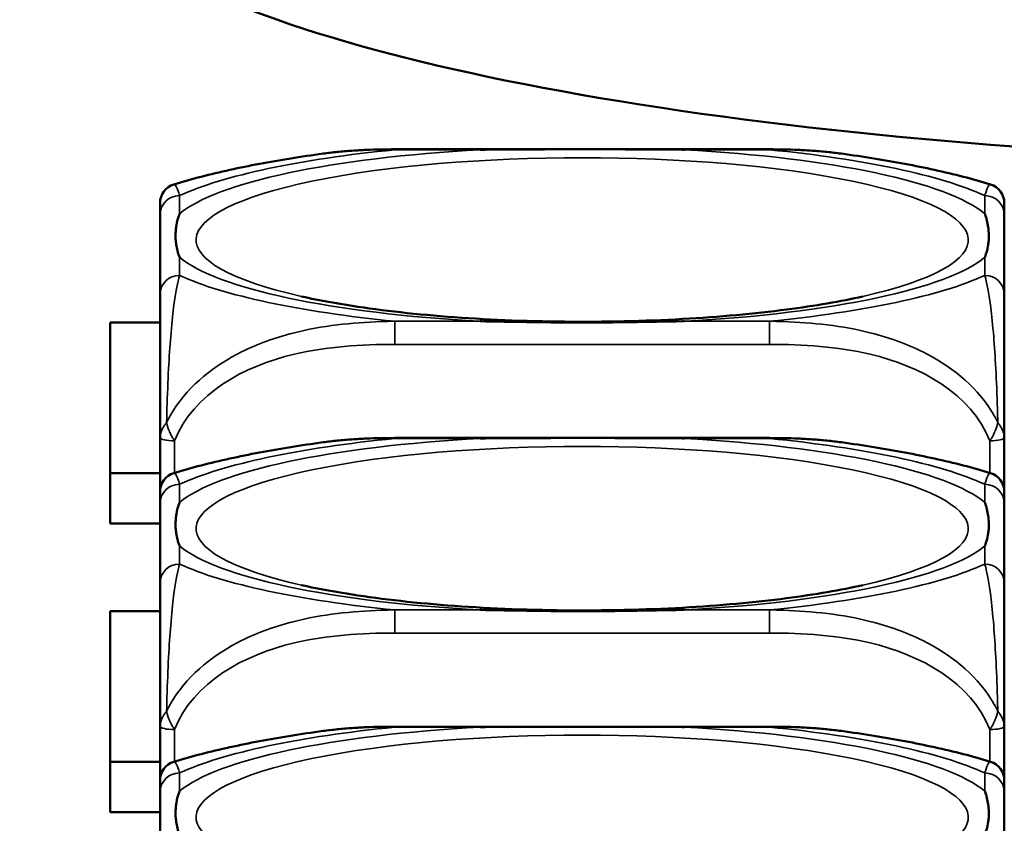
# Model space of a CAD drawing. Header units: inches. Extents: x 3.3 to 58.3, y 0.8 to 38.3.
# Tile 60 of 162: x 39.6 to 40.4, y 3.5 to 4.2. Entities that reach past the tile are written whole.
import ezdxf

# ---------------------------------------------------------------- set-up
doc = ezdxf.new("R2010")
doc.units = ezdxf.units.IN
doc.header["$MEASUREMENT"] = 0
doc.layers.add('Visible (ANSI)', color=7, linetype='Continuous', lineweight=50)
doc.layers.add('Visible Narrow (ANSI)', color=7, linetype='Continuous', lineweight=35)

msp = doc.modelspace()

# ---------------------------------------------------------------- linework, layer by layer
at = {"layer": 'Visible (ANSI)'}
for p, q in [((39.91701, 4.06809), (40.22094, 4.06809)), ((39.72646, 4.01513), (39.72646, 3.95044)), ((40.41149, 3.95044), (40.41149, 4.01513)), ((39.68588, 3.92757), (39.72646, 3.92757)), ((39.68588, 3.76472), (39.68588, 3.92757)), ((39.72646, 3.83414), (39.72646, 3.79042)), ((39.91701, 3.83394), (40.22094, 3.83394)), ((40.41149, 3.79042), (40.41149, 3.83414)), ((39.72646, 3.80543), (39.68588, 3.80543)), ((39.72646, 3.78099), (39.72646, 3.71629)), ((40.41149, 3.71629), (40.41149, 3.78099)), ((39.72646, 3.76472), (39.68588, 3.76472)), ((39.68588, 3.69342), (39.72646, 3.69342)), ((39.68588, 3.53058), (39.68588, 3.69342)), ((39.72646, 3.59999), (39.72646, 3.55627)), ((39.91701, 3.5998), (40.22094, 3.5998)), ((40.41149, 3.55627), (40.41149, 3.59999)), ((39.72646, 3.57128), (39.68588, 3.57128)), ((39.72646, 3.54684), (39.72646, 3.48215)), ((40.41149, 3.48215), (40.41149, 3.54684)), ((39.72646, 3.53058), (39.68588, 3.53058))]:
    msp.add_line(p, q, dxfattribs=at)
for centre, start, end in [((39.74221, 4.02456), 106.91867, 180), ((40.39574, 4.02456), 0, 73.08133), ((39.74221, 3.79042), 106.91867, 180), ((40.39574, 3.79042), 0, 73.08133), ((39.74221, 3.55627), 106.91867, 180), ((40.39574, 3.55627), 0, 73.08133)]:
    msp.add_arc(centre, 0.01575, start, end, dxfattribs=at)
msp.add_ellipse((40.7884, 4.29775), major_axis=(1.13017, 0), ratio=0.21286, start_param=3.016782, end_param=6.407996, dxfattribs=at)
for points, knots in [([(39.85867, 4.06459), (39.86259, 4.06512), (39.8665, 4.06558), (39.87433, 4.06636), (39.87825, 4.06669), (39.88606, 4.06724), (39.88996, 4.06745), (39.89774, 4.06779), (39.90162, 4.0679), (39.90934, 4.06806), (39.91319, 4.06809), (39.91701, 4.06809)], [-0.1421395, -0.1421395, -0.1421395, -0.1421395, -0.1137116, -0.1137116, -0.0852837, -0.0852837, -0.0568558, -0.0568558, -0.0284279, -0.0284279, 0, 0, 0, 0]), ([(39.98623, 4.06773), (39.98667, 4.06774), (39.9871, 4.06774), (40.00361, 4.068), (40.01967, 4.06805), (40.04262, 4.06808), (40.04932, 4.06809), (40.0585, 4.06809), (40.06097, 4.06809), (40.06505, 4.06809), (40.06666, 4.06809), (40.06979, 4.06809), (40.07131, 4.06809), (40.07488, 4.06809), (40.07693, 4.06809), (40.0831, 4.06809), (40.08723, 4.06809), (40.09696, 4.06808), (40.10256, 4.06808), (40.12233, 4.06803), (40.13637, 4.06797), (40.15085, 4.06774), (40.15129, 4.06774), (40.15172, 4.06773)], [-0.416114, -0.416114, -0.416114, -0.416114, -0.4127691, -0.4127691, -0.2896446, -0.2896446, -0.2388934, -0.2388934, -0.2201881, -0.2201881, -0.2080204, -0.2080204, -0.196499, -0.196499, -0.1809939, -0.1809939, -0.149741, -0.149741, -0.1073162, -0.1073162, 0, 0, 0.0033356, 0.0033356, 0.0033356, 0.0033356]), ([(40.22094, 4.06809), (40.22476, 4.06809), (40.22861, 4.06806), (40.23633, 4.0679), (40.24021, 4.06779), (40.24799, 4.06745), (40.25189, 4.06724), (40.25971, 4.06669), (40.26362, 4.06636), (40.27145, 4.06558), (40.27537, 4.06512), (40.27928, 4.06459)], [0, 0, 0, 0, 0.0284279, 0.0284279, 0.0568558, 0.0568558, 0.0852837, 0.0852837, 0.1137116, 0.1137116, 0.1421395, 0.1421395, 0.1421395, 0.1421395]), ([(39.85867, 4.06459), (39.84976, 4.06338), (39.84101, 4.06209), (39.82385, 4.05933), (39.81543, 4.05787), (39.79895, 4.05477), (39.79089, 4.05312), (39.7751, 4.04964), (39.76739, 4.04781), (39.75227, 4.0439), (39.74488, 4.04184), (39.73763, 4.03963)], [3.7088552, 3.7088552, 3.7088552, 3.7088552, 3.7874457, 3.7874457, 3.8660363, 3.8660363, 3.9446268, 3.9446268, 4.0232173, 4.0232173, 4.1018079, 4.1018079, 4.1018079, 4.1018079]), ([(40.40033, 4.03963), (40.39307, 4.04184), (40.38568, 4.0439), (40.37057, 4.04781), (40.36285, 4.04964), (40.34707, 4.05312), (40.339, 4.05477), (40.32252, 4.05787), (40.31411, 4.05933), (40.29694, 4.06209), (40.28819, 4.06338), (40.27928, 4.06459)], [2.1813774, 2.1813774, 2.1813774, 2.1813774, 2.259968, 2.259968, 2.3385585, 2.3385585, 2.417149, 2.417149, 2.4957396, 2.4957396, 2.5743301, 2.5743301, 2.5743301, 2.5743301]), ([(40.41149, 4.01513), (40.41149, 4.01589), (40.41149, 4.01663), (40.41149, 4.01732), (40.41149, 4.02161), (40.41149, 4.0246), (40.41149, 4.02459)], [0, 0, 0, 0, 0.0272471, 0.0272471, 0.0272471, 0.1946839, 0.1946839, 0.1946839, 0.1946839]), ([(39.74221, 3.98056), (39.74218, 3.98065), (39.74214, 3.98075), (39.7409, 3.98425), (39.74004, 3.98754), (39.73933, 3.99231), (39.73919, 3.99371), (39.73908, 3.99564), (39.73906, 3.99616), (39.73904, 3.99702), (39.73903, 3.99736), (39.73903, 3.99803), (39.73903, 3.99835), (39.73905, 3.99912), (39.73906, 3.99956), (39.73912, 4.00088), (39.73918, 4.00177), (39.73938, 4.00388), (39.73954, 4.0051), (39.74026, 4.00942), (39.74105, 4.01251), (39.74214, 4.0156), (39.74218, 4.01569), (39.74221, 4.01579)], [-0.416114, -0.416114, -0.416114, -0.416114, -0.4127691, -0.4127691, -0.2896446, -0.2896446, -0.2388934, -0.2388934, -0.2201881, -0.2201881, -0.2080204, -0.2080204, -0.196499, -0.196499, -0.1809939, -0.1809939, -0.149741, -0.149741, -0.1073162, -0.1073162, 0, 0, 0.0033356, 0.0033356, 0.0033356, 0.0033356]), ([(40.39574, 4.01579), (40.39578, 4.01569), (40.39581, 4.0156), (40.39706, 4.01208), (40.39792, 4.00853), (40.39862, 4.00353), (40.39876, 4.00207), (40.39887, 4.0001), (40.3989, 3.99957), (40.39892, 3.99869), (40.39892, 3.99835), (40.39892, 3.99769), (40.39892, 3.99736), (40.39891, 3.9966), (40.3989, 3.99617), (40.39884, 3.99487), (40.39878, 3.994), (40.39857, 3.99197), (40.39841, 3.9908), (40.39769, 3.98671), (40.3969, 3.98382), (40.39581, 3.98075), (40.39578, 3.98065), (40.39574, 3.98056)], [-0.416114, -0.416114, -0.416114, -0.416114, -0.4127691, -0.4127691, -0.2896446, -0.2896446, -0.2388934, -0.2388934, -0.2201881, -0.2201881, -0.2080204, -0.2080204, -0.196499, -0.196499, -0.1809939, -0.1809939, -0.149741, -0.149741, -0.1073162, -0.1073162, 0, 0, 0.0033356, 0.0033356, 0.0033356, 0.0033356]), ([(39.72646, 3.95044), (39.72646, 3.94465), (39.72646, 3.93694), (39.72646, 3.92507), (39.72646, 3.9069), (39.72646, 3.87569), (39.72646, 3.83414)], [3.9382945, 3.9382945, 3.9382945, 3.9382945, 4.1457245, 4.1457245, 4.1457245, 4.463515, 4.463515, 4.463515, 4.463515]), ([(40.29662, 3.94876), (40.27911, 3.94482), (40.25806, 3.94115), (40.20893, 3.93476), (40.18034, 3.93215), (40.11936, 3.92873), (40.08686, 3.92799), (40.02212, 3.92861), (39.98988, 3.92998), (39.92983, 3.93464), (39.90195, 3.9379), (39.86438, 3.94398), (39.85217, 3.94632), (39.84133, 3.94876)], [5.469743, 5.469743, 5.469743, 5.469743, 5.734301, 5.734301, 6.025686, 6.025686, 6.328033, 6.328033, 6.632722, 6.632722, 6.932824, 6.932824, 7.096627, 7.096627, 7.096627, 7.096627]), ([(40.41149, 3.83414), (40.41149, 3.87569), (40.41149, 3.9069), (40.41149, 3.92507), (40.41149, 3.93694), (40.41149, 3.94465), (40.41149, 3.95044)], [-0.5252205, -0.5252205, -0.5252205, -0.5252205, -0.20743, -0.20743, -0.20743, 0, 0, 0, 0]), ([(40.15172, 3.92862), (40.15129, 3.92861), (40.15085, 3.9286), (40.13637, 3.92837), (40.12233, 3.92809), (40.10256, 3.92783), (40.09696, 3.92777), (40.08723, 3.92769), (40.0831, 3.92766), (40.07693, 3.92764), (40.07488, 3.92763), (40.07131, 3.92763), (40.06979, 3.92763), (40.06666, 3.92763), (40.06505, 3.92763), (40.06097, 3.92764), (40.0585, 3.92765), (40.04932, 3.92769), (40.04262, 3.92775), (40.01967, 3.92802), (40.00361, 3.92833), (39.9871, 3.9286), (39.98667, 3.92861), (39.98623, 3.92862)], [-0.4149464, -0.4149464, -0.4149464, -0.4149464, -0.41162, -0.41162, -0.3046026, -0.3046026, -0.2622958, -0.2622958, -0.23113, -0.23113, -0.215668, -0.215668, -0.2041787, -0.2041787, -0.1920448, -0.1920448, -0.1733916, -0.1733916, -0.1227817, -0.1227817, 0, 0, 0.0033356, 0.0033356, 0.0033356, 0.0033356]), ([(39.85867, 3.83044), (39.84976, 3.82923), (39.84101, 3.82794), (39.82385, 3.82519), (39.81543, 3.82372), (39.79895, 3.82062), (39.79089, 3.81898), (39.7751, 3.8155), (39.76739, 3.81366), (39.75227, 3.80976), (39.74488, 3.80769), (39.73763, 3.80548)], [3.7088552, 3.7088552, 3.7088552, 3.7088552, 3.7874457, 3.7874457, 3.8660363, 3.8660363, 3.9446268, 3.9446268, 4.0232173, 4.0232173, 4.1018079, 4.1018079, 4.1018079, 4.1018079]), ([(39.85867, 3.83044), (39.86259, 3.83097), (39.8665, 3.83143), (39.87433, 3.83222), (39.87825, 3.83255), (39.88606, 3.83309), (39.88996, 3.83331), (39.89774, 3.83364), (39.90162, 3.83376), (39.90934, 3.83391), (39.91319, 3.83394), (39.91701, 3.83394)], [-0.1421395, -0.1421395, -0.1421395, -0.1421395, -0.1137116, -0.1137116, -0.0852837, -0.0852837, -0.0568558, -0.0568558, -0.0284279, -0.0284279, 0, 0, 0, 0]), ([(39.98623, 3.83358), (39.98667, 3.83359), (39.9871, 3.8336), (40.00361, 3.83386), (40.01967, 3.83391), (40.04262, 3.83394), (40.04932, 3.83394), (40.0585, 3.83394), (40.06097, 3.83394), (40.06505, 3.83394), (40.06666, 3.83394), (40.06979, 3.83394), (40.07131, 3.83394), (40.07488, 3.83394), (40.07693, 3.83394), (40.0831, 3.83394), (40.08723, 3.83394), (40.09696, 3.83394), (40.10256, 3.83393), (40.12233, 3.83389), (40.13637, 3.83382), (40.15085, 3.8336), (40.15129, 3.83359), (40.15172, 3.83358)], [-0.416114, -0.416114, -0.416114, -0.416114, -0.4127691, -0.4127691, -0.2896446, -0.2896446, -0.2388934, -0.2388934, -0.2201881, -0.2201881, -0.2080204, -0.2080204, -0.196499, -0.196499, -0.1809939, -0.1809939, -0.149741, -0.149741, -0.1073162, -0.1073162, 0, 0, 0.0033356, 0.0033356, 0.0033356, 0.0033356]), ([(40.22094, 3.83394), (40.22476, 3.83394), (40.22861, 3.83391), (40.23633, 3.83376), (40.24021, 3.83364), (40.24799, 3.83331), (40.25189, 3.83309), (40.25971, 3.83255), (40.26362, 3.83222), (40.27145, 3.83143), (40.27537, 3.83097), (40.27928, 3.83044)], [0, 0, 0, 0, 0.0284279, 0.0284279, 0.0568558, 0.0568558, 0.0852837, 0.0852837, 0.1137116, 0.1137116, 0.1421395, 0.1421395, 0.1421395, 0.1421395]), ([(40.40033, 3.80548), (40.39307, 3.80769), (40.38568, 3.80976), (40.37057, 3.81366), (40.36285, 3.8155), (40.34707, 3.81898), (40.339, 3.82062), (40.32252, 3.82372), (40.31411, 3.82519), (40.29694, 3.82794), (40.28819, 3.82923), (40.27928, 3.83044)], [2.1813774, 2.1813774, 2.1813774, 2.1813774, 2.259968, 2.259968, 2.3385585, 2.3385585, 2.417149, 2.417149, 2.4957396, 2.4957396, 2.5743301, 2.5743301, 2.5743301, 2.5743301]), ([(40.41149, 3.78099), (40.41149, 3.78175), (40.41149, 3.78248), (40.41149, 3.78318), (40.41149, 3.78746), (40.41149, 3.79046), (40.41149, 3.79045)], [0, 0, 0, 0, 0.0272471, 0.0272471, 0.0272471, 0.1946839, 0.1946839, 0.1946839, 0.1946839]), ([(39.74221, 3.74641), (39.74218, 3.74651), (39.74214, 3.7466), (39.7409, 3.75011), (39.74004, 3.75339), (39.73933, 3.75816), (39.73919, 3.75956), (39.73908, 3.76149), (39.73906, 3.76201), (39.73904, 3.76288), (39.73903, 3.76322), (39.73903, 3.76388), (39.73903, 3.76421), (39.73905, 3.76497), (39.73906, 3.76541), (39.73912, 3.76674), (39.73918, 3.76763), (39.73938, 3.76974), (39.73954, 3.77096), (39.74026, 3.77527), (39.74105, 3.77837), (39.74214, 3.78146), (39.74218, 3.78155), (39.74221, 3.78164)], [-0.416114, -0.416114, -0.416114, -0.416114, -0.4127691, -0.4127691, -0.2896446, -0.2896446, -0.2388934, -0.2388934, -0.2201881, -0.2201881, -0.2080204, -0.2080204, -0.196499, -0.196499, -0.1809939, -0.1809939, -0.149741, -0.149741, -0.1073162, -0.1073162, 0, 0, 0.0033356, 0.0033356, 0.0033356, 0.0033356]), ([(40.39574, 3.78164), (40.39578, 3.78155), (40.39581, 3.78146), (40.39706, 3.77794), (40.39792, 3.77438), (40.39862, 3.76938), (40.39876, 3.76793), (40.39887, 3.76595), (40.3989, 3.76542), (40.39892, 3.76455), (40.39892, 3.76421), (40.39892, 3.76354), (40.39892, 3.76322), (40.39891, 3.76246), (40.3989, 3.76202), (40.39884, 3.76072), (40.39878, 3.75985), (40.39857, 3.75782), (40.39841, 3.75666), (40.39769, 3.75256), (40.3969, 3.74968), (40.39581, 3.7466), (40.39578, 3.74651), (40.39574, 3.74641)], [-0.416114, -0.416114, -0.416114, -0.416114, -0.4127691, -0.4127691, -0.2896446, -0.2896446, -0.2388934, -0.2388934, -0.2201881, -0.2201881, -0.2080204, -0.2080204, -0.196499, -0.196499, -0.1809939, -0.1809939, -0.149741, -0.149741, -0.1073162, -0.1073162, 0, 0, 0.0033356, 0.0033356, 0.0033356, 0.0033356]), ([(39.72646, 3.71629), (39.72646, 3.7105), (39.72646, 3.70279), (39.72646, 3.69093), (39.72646, 3.67275), (39.72646, 3.64155), (39.72646, 3.59999)], [3.9382945, 3.9382945, 3.9382945, 3.9382945, 4.1457245, 4.1457245, 4.1457245, 4.463515, 4.463515, 4.463515, 4.463515]), ([(40.41149, 3.59999), (40.41149, 3.64155), (40.41149, 3.67275), (40.41149, 3.69093), (40.41149, 3.70279), (40.41149, 3.7105), (40.41149, 3.71629)], [-0.5252205, -0.5252205, -0.5252205, -0.5252205, -0.20743, -0.20743, -0.20743, 0, 0, 0, 0]), ([(40.29662, 3.71462), (40.27911, 3.71067), (40.25806, 3.70701), (40.20893, 3.70061), (40.18034, 3.698), (40.11936, 3.69458), (40.08686, 3.69384), (40.02212, 3.69446), (39.98988, 3.69584), (39.92983, 3.7005), (39.90195, 3.70376), (39.86438, 3.70983), (39.85217, 3.71218), (39.84133, 3.71462)], [5.469743, 5.469743, 5.469743, 5.469743, 5.734301, 5.734301, 6.025686, 6.025686, 6.328033, 6.328033, 6.632722, 6.632722, 6.932824, 6.932824, 7.096627, 7.096627, 7.096627, 7.096627]), ([(40.15172, 3.69447), (40.15129, 3.69447), (40.15085, 3.69446), (40.13637, 3.69422), (40.12233, 3.69395), (40.10256, 3.69368), (40.09696, 3.69362), (40.08723, 3.69354), (40.0831, 3.69351), (40.07693, 3.69349), (40.07488, 3.69349), (40.07131, 3.69348), (40.06979, 3.69348), (40.06666, 3.69348), (40.06505, 3.69348), (40.06097, 3.69349), (40.0585, 3.6935), (40.04932, 3.69354), (40.04262, 3.6936), (40.01967, 3.69387), (40.00361, 3.69419), (39.9871, 3.69446), (39.98667, 3.69447), (39.98623, 3.69447)], [-0.4149464, -0.4149464, -0.4149464, -0.4149464, -0.41162, -0.41162, -0.3046026, -0.3046026, -0.2622958, -0.2622958, -0.23113, -0.23113, -0.215668, -0.215668, -0.2041787, -0.2041787, -0.1920448, -0.1920448, -0.1733916, -0.1733916, -0.1227817, -0.1227817, 0, 0, 0.0033356, 0.0033356, 0.0033356, 0.0033356]), ([(39.85867, 3.59629), (39.84976, 3.59509), (39.84101, 3.59379), (39.82385, 3.59104), (39.81543, 3.58958), (39.79895, 3.58647), (39.79089, 3.58483), (39.7751, 3.58135), (39.76739, 3.57951), (39.75227, 3.57561), (39.74488, 3.57354), (39.73763, 3.57134)], [3.7088552, 3.7088552, 3.7088552, 3.7088552, 3.7874457, 3.7874457, 3.8660363, 3.8660363, 3.9446268, 3.9446268, 4.0232173, 4.0232173, 4.1018079, 4.1018079, 4.1018079, 4.1018079]), ([(39.85867, 3.59629), (39.86259, 3.59683), (39.8665, 3.59728), (39.87433, 3.59807), (39.87825, 3.5984), (39.88606, 3.59895), (39.88996, 3.59916), (39.89774, 3.5995), (39.90162, 3.59961), (39.90934, 3.59976), (39.91319, 3.5998), (39.91701, 3.5998)], [-0.1421395, -0.1421395, -0.1421395, -0.1421395, -0.1137116, -0.1137116, -0.0852837, -0.0852837, -0.0568558, -0.0568558, -0.0284279, -0.0284279, 0, 0, 0, 0]), ([(39.98623, 3.59944), (39.98667, 3.59945), (39.9871, 3.59945), (40.00361, 3.59971), (40.01967, 3.59976), (40.04262, 3.59979), (40.04932, 3.5998), (40.0585, 3.5998), (40.06097, 3.5998), (40.06505, 3.5998), (40.06666, 3.5998), (40.06979, 3.5998), (40.07131, 3.5998), (40.07488, 3.5998), (40.07693, 3.5998), (40.0831, 3.5998), (40.08723, 3.5998), (40.09696, 3.59979), (40.10256, 3.59978), (40.12233, 3.59974), (40.13637, 3.59968), (40.15085, 3.59945), (40.15129, 3.59945), (40.15172, 3.59944)], [-0.416114, -0.416114, -0.416114, -0.416114, -0.4127691, -0.4127691, -0.2896446, -0.2896446, -0.2388934, -0.2388934, -0.2201881, -0.2201881, -0.2080204, -0.2080204, -0.196499, -0.196499, -0.1809939, -0.1809939, -0.149741, -0.149741, -0.1073162, -0.1073162, 0, 0, 0.0033356, 0.0033356, 0.0033356, 0.0033356]), ([(40.22094, 3.5998), (40.22476, 3.5998), (40.22861, 3.59976), (40.23633, 3.59961), (40.24021, 3.5995), (40.24799, 3.59916), (40.25189, 3.59895), (40.25971, 3.5984), (40.26362, 3.59807), (40.27145, 3.59728), (40.27537, 3.59683), (40.27928, 3.59629)], [0, 0, 0, 0, 0.0284279, 0.0284279, 0.0568558, 0.0568558, 0.0852837, 0.0852837, 0.1137116, 0.1137116, 0.1421395, 0.1421395, 0.1421395, 0.1421395]), ([(40.40033, 3.57134), (40.39307, 3.57354), (40.38568, 3.57561), (40.37057, 3.57951), (40.36285, 3.58135), (40.34707, 3.58483), (40.339, 3.58647), (40.32252, 3.58958), (40.31411, 3.59104), (40.29694, 3.59379), (40.28819, 3.59509), (40.27928, 3.59629)], [2.1813774, 2.1813774, 2.1813774, 2.1813774, 2.259968, 2.259968, 2.3385585, 2.3385585, 2.417149, 2.417149, 2.4957396, 2.4957396, 2.5743301, 2.5743301, 2.5743301, 2.5743301]), ([(40.41149, 3.54684), (40.41149, 3.5476), (40.41149, 3.54834), (40.41149, 3.54903), (40.41149, 3.55332), (40.41149, 3.55631), (40.41149, 3.5563)], [0, 0, 0, 0, 0.0272471, 0.0272471, 0.0272471, 0.1946839, 0.1946839, 0.1946839, 0.1946839]), ([(39.74221, 3.51227), (39.74218, 3.51236), (39.74214, 3.51245), (39.7409, 3.51596), (39.74004, 3.51925), (39.73933, 3.52402), (39.73919, 3.52541), (39.73908, 3.52735), (39.73906, 3.52787), (39.73904, 3.52873), (39.73903, 3.52907), (39.73903, 3.52974), (39.73903, 3.53006), (39.73905, 3.53083), (39.73906, 3.53126), (39.73912, 3.53259), (39.73918, 3.53348), (39.73938, 3.53559), (39.73954, 3.53681), (39.74026, 3.54113), (39.74105, 3.54422), (39.74214, 3.54731), (39.74218, 3.5474), (39.74221, 3.5475)], [-0.416114, -0.416114, -0.416114, -0.416114, -0.4127691, -0.4127691, -0.2896446, -0.2896446, -0.2388934, -0.2388934, -0.2201881, -0.2201881, -0.2080204, -0.2080204, -0.196499, -0.196499, -0.1809939, -0.1809939, -0.149741, -0.149741, -0.1073162, -0.1073162, 0, 0, 0.0033356, 0.0033356, 0.0033356, 0.0033356]), ([(40.39574, 3.5475), (40.39578, 3.5474), (40.39581, 3.54731), (40.39706, 3.54379), (40.39792, 3.54024), (40.39862, 3.53523), (40.39876, 3.53378), (40.39887, 3.53181), (40.3989, 3.53128), (40.39892, 3.5304), (40.39892, 3.53006), (40.39892, 3.52939), (40.39892, 3.52907), (40.39891, 3.52831), (40.3989, 3.52788), (40.39884, 3.52658), (40.39878, 3.52571), (40.39857, 3.52368), (40.39841, 3.52251), (40.39769, 3.51842), (40.3969, 3.51553), (40.39581, 3.51245), (40.39578, 3.51236), (40.39574, 3.51227)], [-0.416114, -0.416114, -0.416114, -0.416114, -0.4127691, -0.4127691, -0.2896446, -0.2896446, -0.2388934, -0.2388934, -0.2201881, -0.2201881, -0.2080204, -0.2080204, -0.196499, -0.196499, -0.1809939, -0.1809939, -0.149741, -0.149741, -0.1073162, -0.1073162, 0, 0, 0.0033356, 0.0033356, 0.0033356, 0.0033356])]:
    msp.add_open_spline(points, degree=3, knots=knots, dxfattribs=at)
for points in [[(39.72646, 4.02456), (39.72646, 4.02457), (39.72646, 4.02057), (39.72646, 4.01513)], [(39.72646, 3.79042), (39.72646, 3.79042), (39.72646, 3.78643), (39.72646, 3.78099)], [(39.72646, 3.55627), (39.72646, 3.55627), (39.72646, 3.55228), (39.72646, 3.54684)]]:
    msp.add_open_spline(points, degree=3, dxfattribs=at)
at = {"layer": 'Visible Narrow (ANSI)'}
for p, q in [((39.91701, 4.06809), (39.91701, 4.06773)), ((39.91701, 4.06773), (39.98623, 4.06773)), ((40.15172, 4.06773), (40.22094, 4.06773)), ((40.22094, 4.06809), (40.22094, 4.06773)), ((39.74221, 4.01579), (39.74221, 4.03052)), ((40.39574, 4.03052), (40.39574, 4.01579)), ((39.74221, 3.96583), (39.74221, 3.98056)), ((40.39574, 3.98056), (40.39574, 3.96583)), ((39.91701, 3.92862), (39.91701, 3.90988)), ((39.98623, 3.92862), (39.91701, 3.92862)), ((40.22094, 3.92862), (40.15172, 3.92862)), ((40.22094, 3.92862), (40.22094, 3.90988)), ((39.91701, 3.90988), (40.22094, 3.90988)), ((39.73827, 3.80568), (39.73827, 3.83162)), ((39.91701, 3.83394), (39.91701, 3.83358)), ((39.91701, 3.83358), (39.98623, 3.83358)), ((40.15172, 3.83358), (40.22094, 3.83358)), ((40.22094, 3.83394), (40.22094, 3.83358)), ((40.39968, 3.83162), (40.39968, 3.80568)), ((39.74221, 3.78164), (39.74221, 3.79638)), ((40.39574, 3.79638), (40.39574, 3.78164)), ((39.74221, 3.73168), (39.74221, 3.74641)), ((40.39574, 3.74641), (40.39574, 3.73168)), ((39.91701, 3.69447), (39.91701, 3.67573)), ((39.98623, 3.69447), (39.91701, 3.69447)), ((40.22094, 3.69447), (40.15172, 3.69447)), ((40.22094, 3.69447), (40.22094, 3.67573)), ((39.91701, 3.67573), (40.22094, 3.67573)), ((39.73827, 3.57153), (39.73827, 3.59748)), ((39.91701, 3.5998), (39.91701, 3.59944)), ((39.91701, 3.59944), (39.98623, 3.59944)), ((40.15172, 3.59944), (40.22094, 3.59944)), ((40.22094, 3.5998), (40.22094, 3.59944)), ((40.39968, 3.59748), (40.39968, 3.57153)), ((39.74221, 3.5475), (39.74221, 3.56223)), ((40.39574, 3.56223), (40.39574, 3.5475))]:
    msp.add_line(p, q, dxfattribs=at)
for centre, major_axis, ratio, start_param, end_param in [((40.06898, 3.99458), (-0.31328, 0), 0.21286, 2.384238, 7.04054), ((40.06898, 3.99817), (-0.33708, 0), 0.21286, 4.960405, 6.035169), ((40.06898, 3.99817), (-0.36037, 0), 0.21286, 5.147686, 5.847888), ((40.06898, 3.99817), (0.33708, 0), 0.21286, 0.248016, 1.32278), ((40.06898, 3.99817), (-0.36037, 0), 0.21286, 3.57689, 4.277092), ((39.74221, 4.01513), (-0.01575, 0), 0.977083, 4.712389, 6.283185), ((40.39574, 4.01513), (0.01575, 0), 0.977083, 0, 1.570796), ((40.06898, 3.99817), (-0.33708, 0), 0.21286, 0.248016, 1.32278), ((40.06898, 3.99817), (0.33708, 0), 0.21286, 4.960405, 6.035169), ((39.74221, 3.95044), (-0.01575, 0), 0.977083, 4.712389, 6.283185), ((40.06898, 3.99817), (0.36037, 0), 0.21286, 3.57689, 4.277092), ((40.06898, 3.99817), (0.36037, 0), 0.21286, 5.147686, 5.847888), ((40.39574, 3.95044), (0.01575, 0), 0.977083, 0, 1.570796), ((40.06898, 3.76043), (-0.31328, 0), 0.21286, 2.384238, 7.04054), ((39.73827, 3.83414), (-0.01181, 0), 0.21286, 0, 1.570796), ((40.06898, 3.76403), (-0.33708, 0), 0.21286, 4.960405, 6.035169), ((40.06898, 3.76403), (-0.36037, 0), 0.21286, 5.147686, 5.847888), ((40.06898, 3.76403), (0.33708, 0), 0.21286, 0.248016, 1.32278), ((40.06898, 3.76403), (-0.36037, 0), 0.21286, 3.57689, 4.277092), ((40.39968, 3.83414), (0.01181, 0), 0.21286, 4.712389, 6.283185), ((39.74221, 3.78099), (-0.01575, 0), 0.977083, 4.712389, 6.283185), ((40.39574, 3.78099), (0.01575, 0), 0.977083, 0, 1.570796), ((40.06898, 3.76403), (-0.33708, 0), 0.21286, 0.248016, 1.32278), ((40.06898, 3.76403), (0.33708, 0), 0.21286, 4.960405, 6.035169), ((39.74221, 3.71629), (-0.01575, 0), 0.977083, 4.712389, 6.283185), ((40.06898, 3.76403), (0.36037, 0), 0.21286, 3.57689, 4.277092), ((40.06898, 3.76403), (0.36037, 0), 0.21286, 5.147686, 5.847888), ((40.39574, 3.71629), (0.01575, 0), 0.977083, 0, 1.570796), ((40.06898, 3.52628), (-0.31328, 0), 0.21286, 2.384238, 7.04054), ((39.73827, 3.59999), (-0.01181, 0), 0.21286, 0, 1.570796), ((40.06898, 3.52988), (-0.33708, 0), 0.21286, 4.960405, 6.035169), ((40.06898, 3.52988), (-0.36037, 0), 0.21286, 5.147686, 5.847888), ((40.06898, 3.52988), (0.33708, 0), 0.21286, 0.248016, 1.32278), ((40.06898, 3.52988), (-0.36037, 0), 0.21286, 3.57689, 4.277092), ((40.39968, 3.59999), (0.01181, 0), 0.21286, 4.712389, 6.283185), ((39.74221, 3.54684), (-0.01575, 0), 0.977083, 4.712389, 6.283185), ((40.39574, 3.54684), (0.01575, 0), 0.977083, 0, 1.570796)]:
    msp.add_ellipse(centre, major_axis=major_axis, ratio=ratio, start_param=start_param, end_param=end_param, dxfattribs=at)
for points, knots in [([(39.85867, 4.06459), (39.87438, 4.06672), (39.89017, 4.0676), (39.90949, 4.06778), (39.91327, 4.06778), (39.91701, 4.06773)], [-0.1421395, -0.1421395, -0.1421395, -0.1421395, -0.0278591, -0.0278591, 0, 0, 0, 0]), ([(40.22094, 4.06773), (40.22469, 4.06778), (40.22846, 4.06778), (40.24778, 4.0676), (40.26358, 4.06672), (40.27928, 4.06459)], [0, 0, 0, 0, 0.0278591, 0.0278591, 0.1421395, 0.1421395, 0.1421395, 0.1421395]), ([(39.74221, 4.03052), (39.74201, 4.03132), (39.7418, 4.03209), (39.74033, 4.03715), (39.73895, 4.04003), (39.73763, 4.03963)], [0, 0, 0, 0, 0.0278591, 0.0278591, 0.1946839, 0.1946839, 0.1946839, 0.1946839]), ([(40.40033, 4.03963), (40.399, 4.04003), (40.39763, 4.03715), (40.39616, 4.03209), (40.39595, 4.03132), (40.39574, 4.03052)], [-0.1946839, -0.1946839, -0.1946839, -0.1946839, -0.0278591, -0.0278591, 0, 0, 0, 0]), ([(39.73175, 3.84664), (39.73183, 3.85032), (39.73193, 3.85398), (39.73274, 3.88119), (39.73383, 3.90085), (39.73582, 3.92548), (39.73664, 3.9332), (39.73884, 3.95042), (39.74028, 3.95778), (39.7418, 3.96419), (39.74201, 3.96503), (39.74221, 3.96583)], [-4.4390134, -4.4390134, -4.4390134, -4.4390134, -4.4135105, -4.4135105, -4.2449302, -4.2449302, -4.1395675, -4.1395675, -3.9661536, -3.9661536, -3.9382945, -3.9382945, -3.9382945, -3.9382945]), ([(40.39574, 3.96583), (40.39595, 3.96503), (40.39616, 3.96419), (40.39768, 3.95778), (40.39911, 3.95042), (40.40132, 3.9332), (40.40213, 3.92548), (40.40413, 3.90085), (40.40521, 3.88119), (40.40602, 3.85398), (40.40612, 3.85032), (40.40621, 3.84664)], [0, 0, 0, 0, 0.0278591, 0.0278591, 0.201273, 0.201273, 0.3066357, 0.3066357, 0.475216, 0.475216, 0.5007189, 0.5007189, 0.5007189, 0.5007189]), ([(39.91701, 3.92862), (39.91327, 3.92858), (39.90949, 3.92849), (39.88214, 3.92759), (39.85796, 3.92507), (39.82012, 3.91543), (39.80606, 3.91053), (39.77083, 3.89297), (39.75071, 3.87737), (39.73527, 3.85327), (39.73344, 3.84997), (39.73175, 3.84664)], [0, 0, 0, 0, 0.0278591, 0.0278591, 0.201273, 0.201273, 0.3066357, 0.3066357, 0.475216, 0.475216, 0.5007189, 0.5007189, 0.5007189, 0.5007189]), ([(40.40621, 3.84664), (40.40451, 3.84997), (40.40268, 3.85327), (40.38725, 3.87737), (40.36713, 3.89297), (40.33189, 3.91053), (40.31784, 3.91543), (40.28, 3.92507), (40.25582, 3.92759), (40.22846, 3.92849), (40.22469, 3.92858), (40.22094, 3.92862)], [-4.4390134, -4.4390134, -4.4390134, -4.4390134, -4.4135105, -4.4135105, -4.2449302, -4.2449302, -4.1395675, -4.1395675, -3.9661536, -3.9661536, -3.9382945, -3.9382945, -3.9382945, -3.9382945]), ([(39.73827, 3.83162), (39.75316, 3.87001), (39.79476, 3.89236), (39.83541, 3.90188), (39.86194, 3.9081), (39.88979, 3.90988), (39.91701, 3.90988)], [-0.5252205, -0.5252205, -0.5252205, -0.5252205, -0.20743, -0.20743, -0.20743, 0, 0, 0, 0]), ([(40.22094, 3.90988), (40.24816, 3.90988), (40.27602, 3.9081), (40.30255, 3.90188), (40.34319, 3.89236), (40.38479, 3.87001), (40.39968, 3.83162)], [3.9382945, 3.9382945, 3.9382945, 3.9382945, 4.1457245, 4.1457245, 4.1457245, 4.463515, 4.463515, 4.463515, 4.463515]), ([(39.73175, 3.84664), (39.73116, 3.8459), (39.73062, 3.84515), (39.72957, 3.84355), (39.72908, 3.8427), (39.72837, 3.84132), (39.72812, 3.8408), (39.72778, 3.84001), (39.72768, 3.83975), (39.72742, 3.83907), (39.72727, 3.83865), (39.72694, 3.83757), (39.72678, 3.83691), (39.72653, 3.83554), (39.72646, 3.83484), (39.72646, 3.83414)], [-0.00012419, -0.00012419, -0.00012419, -0.00012419, 0.00449537, 0.00449537, 0.00977487, 0.00977487, 0.01307456, 0.01307456, 0.0147244, 0.0147244, 0.01736415, 0.01736415, 0.02158775, 0.02158775, 0.02627331, 0.02627331, 0.02627331, 0.02627331]), ([(39.73827, 3.83162), (39.73766, 3.83245), (39.7371, 3.8333), (39.73612, 3.83493), (39.73568, 3.83571), (39.73502, 3.837), (39.73478, 3.8375), (39.73441, 3.83831), (39.73427, 3.83863), (39.73387, 3.83957), (39.73361, 3.84021), (39.733, 3.84187), (39.73267, 3.84289), (39.73214, 3.84483), (39.73192, 3.84574), (39.73175, 3.84664)], [-0.02627331, -0.02627331, -0.02627331, -0.02627331, -0.02158775, -0.02158775, -0.01736415, -0.01736415, -0.0147244, -0.0147244, -0.01307456, -0.01307456, -0.00977487, -0.00977487, -0.00449537, -0.00449537, 0.00012419, 0.00012419, 0.00012419, 0.00012419]), ([(40.40621, 3.84664), (40.40603, 3.84574), (40.40582, 3.84483), (40.40528, 3.84289), (40.40495, 3.84187), (40.40434, 3.84021), (40.40409, 3.83957), (40.40368, 3.83863), (40.40354, 3.83831), (40.40317, 3.8375), (40.40293, 3.837), (40.40227, 3.83571), (40.40184, 3.83493), (40.40085, 3.8333), (40.40029, 3.83245), (40.39968, 3.83162)], [-0.00012419, -0.00012419, -0.00012419, -0.00012419, 0.00449537, 0.00449537, 0.00977487, 0.00977487, 0.01307456, 0.01307456, 0.0147244, 0.0147244, 0.01736415, 0.01736415, 0.02158775, 0.02158775, 0.02627331, 0.02627331, 0.02627331, 0.02627331]), ([(40.41149, 3.83414), (40.41149, 3.83484), (40.41142, 3.83554), (40.41118, 3.83691), (40.41101, 3.83757), (40.41068, 3.83865), (40.41054, 3.83907), (40.41028, 3.83975), (40.41017, 3.84001), (40.40984, 3.8408), (40.40959, 3.84132), (40.40888, 3.8427), (40.40838, 3.84355), (40.40733, 3.84515), (40.4068, 3.8459), (40.40621, 3.84664)], [-0.02627331, -0.02627331, -0.02627331, -0.02627331, -0.02158775, -0.02158775, -0.01736415, -0.01736415, -0.0147244, -0.0147244, -0.01307456, -0.01307456, -0.00977487, -0.00977487, -0.00449537, -0.00449537, 0.00012419, 0.00012419, 0.00012419, 0.00012419]), ([(39.85867, 3.83044), (39.87438, 3.83257), (39.89017, 3.83345), (39.90949, 3.83363), (39.91327, 3.83363), (39.91701, 3.83358)], [-0.1421395, -0.1421395, -0.1421395, -0.1421395, -0.0278591, -0.0278591, 0, 0, 0, 0]), ([(40.22094, 3.83358), (40.22469, 3.83363), (40.22846, 3.83363), (40.24778, 3.83345), (40.26358, 3.83257), (40.27928, 3.83044)], [0, 0, 0, 0, 0.0278591, 0.0278591, 0.1421395, 0.1421395, 0.1421395, 0.1421395]), ([(39.74221, 3.79638), (39.74201, 3.79718), (39.7418, 3.79794), (39.74033, 3.80301), (39.73895, 3.80589), (39.73763, 3.80548)], [0, 0, 0, 0, 0.0278591, 0.0278591, 0.1946839, 0.1946839, 0.1946839, 0.1946839]), ([(40.40033, 3.80548), (40.399, 3.80589), (40.39763, 3.80301), (40.39616, 3.79794), (40.39595, 3.79718), (40.39574, 3.79638)], [-0.1946839, -0.1946839, -0.1946839, -0.1946839, -0.0278591, -0.0278591, 0, 0, 0, 0]), ([(39.73175, 3.6125), (39.73183, 3.61617), (39.73193, 3.61983), (39.73274, 3.64705), (39.73383, 3.6667), (39.73582, 3.69133), (39.73664, 3.69905), (39.73884, 3.71628), (39.74028, 3.72364), (39.7418, 3.73004), (39.74201, 3.73089), (39.74221, 3.73168)], [-4.4390134, -4.4390134, -4.4390134, -4.4390134, -4.4135105, -4.4135105, -4.2449302, -4.2449302, -4.1395675, -4.1395675, -3.9661536, -3.9661536, -3.9382945, -3.9382945, -3.9382945, -3.9382945]), ([(40.39574, 3.73168), (40.39595, 3.73089), (40.39616, 3.73004), (40.39768, 3.72364), (40.39911, 3.71628), (40.40132, 3.69905), (40.40213, 3.69133), (40.40413, 3.6667), (40.40521, 3.64705), (40.40602, 3.61983), (40.40612, 3.61617), (40.40621, 3.6125)], [0, 0, 0, 0, 0.0278591, 0.0278591, 0.201273, 0.201273, 0.3066357, 0.3066357, 0.475216, 0.475216, 0.5007189, 0.5007189, 0.5007189, 0.5007189]), ([(39.91701, 3.69447), (39.91327, 3.69443), (39.90949, 3.69435), (39.88214, 3.69344), (39.85796, 3.69092), (39.82012, 3.68128), (39.80606, 3.67638), (39.77083, 3.65883), (39.75071, 3.64322), (39.73527, 3.61912), (39.73344, 3.61583), (39.73175, 3.6125)], [0, 0, 0, 0, 0.0278591, 0.0278591, 0.201273, 0.201273, 0.3066357, 0.3066357, 0.475216, 0.475216, 0.5007189, 0.5007189, 0.5007189, 0.5007189]), ([(40.40621, 3.6125), (40.40451, 3.61583), (40.40268, 3.61912), (40.38725, 3.64322), (40.36713, 3.65883), (40.33189, 3.67638), (40.31784, 3.68128), (40.28, 3.69092), (40.25582, 3.69344), (40.22846, 3.69435), (40.22469, 3.69443), (40.22094, 3.69447)], [-4.4390134, -4.4390134, -4.4390134, -4.4390134, -4.4135105, -4.4135105, -4.2449302, -4.2449302, -4.1395675, -4.1395675, -3.9661536, -3.9661536, -3.9382945, -3.9382945, -3.9382945, -3.9382945]), ([(39.73827, 3.59748), (39.75316, 3.63587), (39.79476, 3.65821), (39.83541, 3.66774), (39.86194, 3.67396), (39.88979, 3.67573), (39.91701, 3.67573)], [-0.5252205, -0.5252205, -0.5252205, -0.5252205, -0.20743, -0.20743, -0.20743, 0, 0, 0, 0]), ([(40.22094, 3.67573), (40.24816, 3.67573), (40.27602, 3.67396), (40.30255, 3.66774), (40.34319, 3.65821), (40.38479, 3.63587), (40.39968, 3.59748)], [3.9382945, 3.9382945, 3.9382945, 3.9382945, 4.1457245, 4.1457245, 4.1457245, 4.463515, 4.463515, 4.463515, 4.463515]), ([(39.73175, 3.6125), (39.73116, 3.61175), (39.73062, 3.61101), (39.72957, 3.60941), (39.72908, 3.60856), (39.72837, 3.60718), (39.72812, 3.60665), (39.72778, 3.60586), (39.72768, 3.6056), (39.72742, 3.60492), (39.72727, 3.6045), (39.72694, 3.60343), (39.72678, 3.60277), (39.72653, 3.6014), (39.72646, 3.60069), (39.72646, 3.59999)], [-0.00012419, -0.00012419, -0.00012419, -0.00012419, 0.00449537, 0.00449537, 0.00977487, 0.00977487, 0.01307456, 0.01307456, 0.0147244, 0.0147244, 0.01736415, 0.01736415, 0.02158775, 0.02158775, 0.02627331, 0.02627331, 0.02627331, 0.02627331]), ([(39.73827, 3.59748), (39.73766, 3.59831), (39.7371, 3.59915), (39.73612, 3.60078), (39.73568, 3.60156), (39.73502, 3.60285), (39.73478, 3.60335), (39.73441, 3.60417), (39.73427, 3.60448), (39.73387, 3.60543), (39.73361, 3.60606), (39.733, 3.60772), (39.73267, 3.60875), (39.73214, 3.61069), (39.73192, 3.61159), (39.73175, 3.6125)], [-0.02627331, -0.02627331, -0.02627331, -0.02627331, -0.02158775, -0.02158775, -0.01736415, -0.01736415, -0.0147244, -0.0147244, -0.01307456, -0.01307456, -0.00977487, -0.00977487, -0.00449537, -0.00449537, 0.00012419, 0.00012419, 0.00012419, 0.00012419]), ([(40.40621, 3.6125), (40.40603, 3.61159), (40.40582, 3.61069), (40.40528, 3.60875), (40.40495, 3.60772), (40.40434, 3.60606), (40.40409, 3.60543), (40.40368, 3.60448), (40.40354, 3.60417), (40.40317, 3.60335), (40.40293, 3.60285), (40.40227, 3.60156), (40.40184, 3.60078), (40.40085, 3.59915), (40.40029, 3.59831), (40.39968, 3.59748)], [-0.00012419, -0.00012419, -0.00012419, -0.00012419, 0.00449537, 0.00449537, 0.00977487, 0.00977487, 0.01307456, 0.01307456, 0.0147244, 0.0147244, 0.01736415, 0.01736415, 0.02158775, 0.02158775, 0.02627331, 0.02627331, 0.02627331, 0.02627331]), ([(40.41149, 3.59999), (40.41149, 3.60069), (40.41142, 3.6014), (40.41118, 3.60277), (40.41101, 3.60343), (40.41068, 3.6045), (40.41054, 3.60492), (40.41028, 3.6056), (40.41017, 3.60586), (40.40984, 3.60665), (40.40959, 3.60718), (40.40888, 3.60856), (40.40838, 3.60941), (40.40733, 3.61101), (40.4068, 3.61175), (40.40621, 3.6125)], [-0.02627331, -0.02627331, -0.02627331, -0.02627331, -0.02158775, -0.02158775, -0.01736415, -0.01736415, -0.0147244, -0.0147244, -0.01307456, -0.01307456, -0.00977487, -0.00977487, -0.00449537, -0.00449537, 0.00012419, 0.00012419, 0.00012419, 0.00012419]), ([(39.85867, 3.5963), (39.87438, 3.59843), (39.89017, 3.5993), (39.90949, 3.59949), (39.91327, 3.59948), (39.91701, 3.59944)], [-0.1421395, -0.1421395, -0.1421395, -0.1421395, -0.0278591, -0.0278591, 0, 0, 0, 0]), ([(40.22094, 3.59944), (40.22469, 3.59948), (40.22846, 3.59949), (40.24778, 3.5993), (40.26358, 3.59843), (40.27928, 3.5963)], [0, 0, 0, 0, 0.0278591, 0.0278591, 0.1421395, 0.1421395, 0.1421395, 0.1421395]), ([(39.74221, 3.56223), (39.74201, 3.56303), (39.7418, 3.56379), (39.74033, 3.56886), (39.73895, 3.57174), (39.73763, 3.57134)], [0, 0, 0, 0, 0.0278591, 0.0278591, 0.1946839, 0.1946839, 0.1946839, 0.1946839]), ([(40.40033, 3.57134), (40.399, 3.57174), (40.39763, 3.56886), (40.39616, 3.56379), (40.39595, 3.56303), (40.39574, 3.56223)], [-0.1946839, -0.1946839, -0.1946839, -0.1946839, -0.0278591, -0.0278591, 0, 0, 0, 0])]:
    msp.add_open_spline(points, degree=3, knots=knots, dxfattribs=at)

doc.saveas('drawing.dxf')
